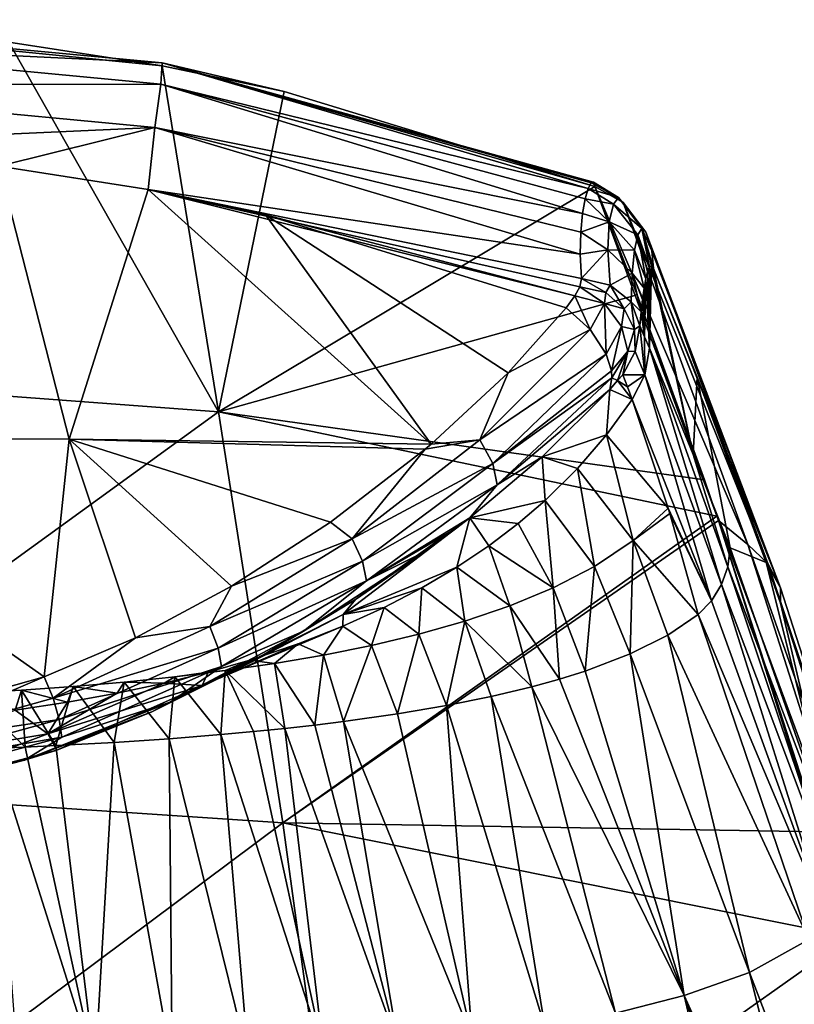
# Model space of a CAD drawing. Header units: millimetres. Extents: x -26 to 26, y -375 to 193.
# Tile 32 of 33: x 3.91 to 13.51, y 181.29 to 193.5. Entities that reach past the tile are written whole.
import ezdxf

# ---------------------------------------------------------------- set-up
doc = ezdxf.new("R2010")
doc.units = ezdxf.units.MM
doc.header["$LTSCALE"] = 26.699852
for name, color, linetype in [('102', 7, 'CONTINUOUS'), ('103', 7, 'CONTINUOUS'), ('104', 7, 'CONTINUOUS'), ('42', 7, 'CONTINUOUS'), ('54', 7, 'CONTINUOUS'), ('56', 7, 'CONTINUOUS'), ('58', 7, 'CONTINUOUS'), ('59', 7, 'CONTINUOUS'), ('71', 7, 'CONTINUOUS'), ('85', 7, 'CONTINUOUS'), ('86', 7, 'CONTINUOUS'), ('87', 7, 'CONTINUOUS'), ('89', 7, 'CONTINUOUS'), ('96', 7, 'CONTINUOUS'), ('97', 7, 'CONTINUOUS')]:
    doc.layers.add(name, color=color, linetype=linetype)

msp = doc.modelspace()

# ---------------------------------------------------------------- linework, layer by layer
at = {"layer": '102', "color": 7, "linetype": 'CONTINUOUS', "true_color": 0xa2afbf}
for points in [[(10.871, 190.288, 101.936), (10.853, 190.186, 102.018), (11.173, 190.114, 101.882), (10.871, 190.288, 101.936)], [(10.871, 190.288, 101.936), (11.173, 190.114, 101.882), (11.23, 190.206, 101.758), (10.871, 190.288, 101.936)], [(10.853, 190.186, 102.018), (11.158, 189.976, 101.97), (11.173, 190.114, 101.882), (10.853, 190.186, 102.018)], [(11.158, 189.976, 101.97), (11.403, 189.91, 101.733), (11.173, 190.114, 101.882), (11.158, 189.976, 101.97)], [(11.173, 190.114, 101.882), (11.403, 189.91, 101.733), (11.23, 190.206, 101.758), (11.173, 190.114, 101.882)], [(11.23, 190.206, 101.758), (11.403, 189.91, 101.733), (11.487, 189.998, 101.515), (11.23, 190.206, 101.758)], [(11.403, 189.91, 101.733), (11.53, 189.655, 101.545), (11.487, 189.998, 101.515), (11.403, 189.91, 101.733)], [(11.53, 189.655, 101.545), (11.594, 189.702, 101.253), (11.487, 189.998, 101.515), (11.53, 189.655, 101.545)], [(11.158, 189.976, 101.97), (11.367, 189.694, 101.841), (11.403, 189.91, 101.733), (11.158, 189.976, 101.97)], [(11.367, 189.694, 101.841), (11.53, 189.655, 101.545), (11.403, 189.91, 101.733), (11.367, 189.694, 101.841)], [(11.367, 189.694, 101.841), (11.447, 189.385, 101.647), (11.53, 189.655, 101.545), (11.367, 189.694, 101.841)], [(11.447, 189.385, 101.647), (11.538, 189.381, 101.341), (11.53, 189.655, 101.545), (11.447, 189.385, 101.647)], [(11.538, 189.381, 101.341), (11.594, 189.702, 101.253), (11.53, 189.655, 101.545), (11.538, 189.381, 101.341)], [(11.386, 189.093, 101.421), (11.538, 189.381, 101.341), (11.447, 189.385, 101.647), (11.386, 189.093, 101.421)]]:
    msp.add_3dface(points, dxfattribs=at)
at = {"layer": '103', "color": 7, "linetype": 'CONTINUOUS', "true_color": 0xa2afbf}
for points in [[(10.991, 191.475, 99.765), (10.955, 191.406, 100.211), (11.331, 191.291, 99.596), (10.991, 191.475, 99.765)], [(11.021, 191.481, 99.307), (10.991, 191.475, 99.765), (11.331, 191.291, 99.596), (11.021, 191.481, 99.307)], [(11.037, 191.43, 98.876), (11.021, 191.481, 99.307), (11.39, 191.231, 98.947), (11.037, 191.43, 98.876)], [(11.021, 191.481, 99.307), (11.331, 191.291, 99.596), (11.39, 191.231, 98.947), (11.021, 191.481, 99.307)], [(10.955, 191.406, 100.211), (10.919, 191.277, 100.632), (11.269, 191.21, 100.236), (10.955, 191.406, 100.211)], [(10.955, 191.406, 100.211), (11.269, 191.21, 100.236), (11.331, 191.291, 99.596), (10.955, 191.406, 100.211)], [(10.919, 191.277, 100.632), (10.887, 191.094, 101.021), (11.217, 190.99, 100.835), (10.919, 191.277, 100.632)], [(10.919, 191.277, 100.632), (11.217, 190.99, 100.835), (11.269, 191.21, 100.236), (10.919, 191.277, 100.632)], [(11.269, 191.21, 100.236), (11.62, 190.91, 99.616), (11.331, 191.291, 99.596), (11.269, 191.21, 100.236)], [(11.62, 190.91, 99.616), (11.669, 190.862, 99.046), (11.331, 191.291, 99.596), (11.62, 190.91, 99.616)], [(11.331, 191.291, 99.596), (11.669, 190.862, 99.046), (11.39, 191.231, 98.947), (11.331, 191.291, 99.596)], [(10.887, 191.094, 101.021), (10.865, 190.862, 101.371), (11.217, 190.99, 100.835), (10.887, 191.094, 101.021)], [(11.217, 190.99, 100.835), (11.572, 190.831, 100.17), (11.269, 191.21, 100.236), (11.217, 190.99, 100.835)], [(11.572, 190.831, 100.17), (11.62, 190.91, 99.616), (11.269, 191.21, 100.236), (11.572, 190.831, 100.17)], [(10.865, 190.862, 101.371), (11.198, 190.643, 101.354), (11.217, 190.99, 100.835), (10.865, 190.862, 101.371)], [(11.198, 190.643, 101.354), (11.53, 190.64, 100.683), (11.217, 190.99, 100.835), (11.198, 190.643, 101.354)], [(11.53, 190.64, 100.683), (11.572, 190.831, 100.17), (11.217, 190.99, 100.835), (11.53, 190.64, 100.683)], [(10.865, 190.862, 101.371), (10.858, 190.59, 101.678), (11.198, 190.643, 101.354), (10.865, 190.862, 101.371)], [(11.572, 190.831, 100.17), (11.715, 190.433, 99.742), (11.62, 190.91, 99.616), (11.572, 190.831, 100.17)], [(11.715, 190.433, 99.742), (11.74, 190.446, 99.436), (11.62, 190.91, 99.616), (11.715, 190.433, 99.742)], [(11.74, 190.446, 99.436), (11.765, 190.411, 99.147), (11.62, 190.91, 99.616), (11.74, 190.446, 99.436)], [(11.62, 190.91, 99.616), (11.765, 190.411, 99.147), (11.744, 190.632, 99.1), (11.62, 190.91, 99.616)], [(11.669, 190.862, 99.046), (11.62, 190.91, 99.616), (11.744, 190.632, 99.1), (11.669, 190.862, 99.046)], [(11.53, 190.64, 100.683), (11.669, 190.285, 100.307), (11.572, 190.831, 100.17), (11.53, 190.64, 100.683)], [(11.669, 190.285, 100.307), (11.691, 190.376, 100.034), (11.572, 190.831, 100.17), (11.669, 190.285, 100.307)], [(11.691, 190.376, 100.034), (11.715, 190.433, 99.742), (11.572, 190.831, 100.17), (11.691, 190.376, 100.034)], [(10.858, 190.59, 101.678), (10.871, 190.288, 101.936), (11.198, 190.643, 101.354), (10.858, 190.59, 101.678)], [(10.871, 190.288, 101.936), (11.23, 190.206, 101.758), (11.198, 190.643, 101.354), (10.871, 190.288, 101.936)], [(11.23, 190.206, 101.758), (11.5, 190.354, 101.134), (11.198, 190.643, 101.354), (11.23, 190.206, 101.758)], [(11.5, 190.354, 101.134), (11.53, 190.64, 100.683), (11.198, 190.643, 101.354), (11.5, 190.354, 101.134)], [(11.5, 190.354, 101.134), (11.649, 190.167, 100.561), (11.53, 190.64, 100.683), (11.5, 190.354, 101.134)], [(11.649, 190.167, 100.561), (11.669, 190.285, 100.307), (11.53, 190.64, 100.683), (11.649, 190.167, 100.561)], [(11.23, 190.206, 101.758), (11.487, 189.998, 101.515), (11.5, 190.354, 101.134), (11.23, 190.206, 101.758)], [(11.487, 189.998, 101.515), (11.612, 189.873, 101.029), (11.5, 190.354, 101.134), (11.487, 189.998, 101.515)], [(11.612, 189.873, 101.029), (11.63, 190.029, 100.801), (11.5, 190.354, 101.134), (11.612, 189.873, 101.029)], [(11.63, 190.029, 100.801), (11.649, 190.167, 100.561), (11.5, 190.354, 101.134), (11.63, 190.029, 100.801)], [(11.594, 189.702, 101.253), (11.612, 189.873, 101.029), (11.487, 189.998, 101.515), (11.594, 189.702, 101.253)]]:
    msp.add_3dface(points, dxfattribs=at)
at = {"layer": '104', "color": 7, "linetype": 'CONTINUOUS', "true_color": 0xa2afbf}
for points in [[(12.571, 187.286, 80.304), (11.563, 190.086, 92.49), (11.037, 191.43, 98.876), (12.571, 187.286, 80.304)], [(12.571, 187.286, 80.304), (11.037, 191.43, 98.876), (12.934, 186.991, 79.763), (12.571, 187.286, 80.304)], [(11.037, 191.43, 98.876), (11.39, 191.231, 98.947), (12.934, 186.991, 79.763), (11.037, 191.43, 98.876)], [(11.39, 191.231, 98.947), (11.669, 190.862, 99.046), (13.181, 186.754, 79.842), (11.39, 191.231, 98.947)], [(11.39, 191.231, 98.947), (13.181, 186.754, 79.842), (12.934, 186.991, 79.763), (11.39, 191.231, 98.947)], [(11.669, 190.862, 99.046), (11.744, 190.632, 99.1), (13.338, 186.451, 79.929), (11.669, 190.862, 99.046)], [(11.669, 190.862, 99.046), (13.338, 186.451, 79.929), (13.181, 186.754, 79.842), (11.669, 190.862, 99.046)], [(11.744, 190.632, 99.1), (11.765, 190.411, 99.147), (13.338, 186.451, 79.929), (11.744, 190.632, 99.1)], [(11.765, 190.411, 99.147), (12.305, 189.064, 92.776), (13.338, 186.451, 79.929), (11.765, 190.411, 99.147)], [(12.571, 187.286, 80.304), (12.552, 187.341, 80.531), (11.563, 190.086, 92.49), (12.571, 187.286, 80.304)], [(12.552, 187.341, 80.531), (12.396, 187.792, 82.411), (11.563, 190.086, 92.49), (12.552, 187.341, 80.531)], [(12.305, 189.064, 92.776), (13.16, 186.768, 82.72), (13.338, 186.451, 79.929), (12.305, 189.064, 92.776)], [(14.203, 182.126, 60.703), (13.814, 183.425, 65.356), (12.571, 187.286, 80.304), (14.203, 182.126, 60.703)], [(14.203, 182.126, 60.703), (12.571, 187.286, 80.304), (14.533, 181.973, 60.729), (14.203, 182.126, 60.703)], [(14.533, 181.973, 60.729), (12.571, 187.286, 80.304), (12.934, 186.991, 79.763), (14.533, 181.973, 60.729)], [(14.791, 181.737, 60.818), (14.533, 181.973, 60.729), (12.934, 186.991, 79.763), (14.791, 181.737, 60.818)], [(13.181, 186.754, 79.842), (14.791, 181.737, 60.818), (12.934, 186.991, 79.763), (13.181, 186.754, 79.842)], [(13.16, 186.768, 82.72), (13.338, 186.261, 80.619), (13.338, 186.451, 79.929), (13.16, 186.768, 82.72)], [(14.956, 181.432, 60.919), (14.791, 181.737, 60.818), (13.181, 186.754, 79.842), (14.956, 181.432, 60.919)], [(13.338, 186.451, 79.929), (14.956, 181.432, 60.919), (13.181, 186.754, 79.842), (13.338, 186.451, 79.929)], [(13.338, 186.261, 80.619), (14.956, 181.432, 60.919), (13.338, 186.451, 79.929), (13.338, 186.261, 80.619)], [(13.338, 186.261, 80.619), (14.609, 182.4, 65.705), (14.956, 181.432, 60.919), (13.338, 186.261, 80.619)]]:
    msp.add_3dface(points, dxfattribs=at)
at = {"layer": '42', "color": 7, "linetype": 'CONTINUOUS', "true_color": 0xa2afbf}
for points in [[(6.374, 188.633, 79.637), (0, 189.111, 79.521), (3.773, 193.22, 99.067), (6.374, 188.633, 79.637)], [(5.673, 192.927, 99.038), (6.374, 188.633, 79.637), (3.773, 193.22, 99.067), (5.673, 192.927, 99.038)], [(7.188, 192.606, 99.006), (6.374, 188.633, 79.637), (5.673, 192.927, 99.038), (7.188, 192.606, 99.006)], [(11.037, 191.43, 98.876), (6.374, 188.633, 79.637), (7.188, 192.606, 99.006), (11.037, 191.43, 98.876)], [(11.563, 190.086, 92.49), (6.374, 188.633, 79.637), (11.037, 191.43, 98.876), (11.563, 190.086, 92.49)], [(12.396, 187.792, 82.411), (6.374, 188.633, 79.637), (11.563, 190.086, 92.49), (12.396, 187.792, 82.411)], [(6.374, 188.633, 79.637), (0, 184.013, 60.112), (0, 189.111, 79.521), (6.374, 188.633, 79.637)], [(7.171, 183.537, 60.252), (0, 184.013, 60.112), (6.374, 188.633, 79.637), (7.171, 183.537, 60.252)], [(12.552, 187.341, 80.531), (7.171, 183.537, 60.252), (6.374, 188.633, 79.637), (12.552, 187.341, 80.531)], [(12.552, 187.341, 80.531), (6.374, 188.633, 79.637), (12.396, 187.792, 82.411), (12.552, 187.341, 80.531)], [(12.571, 187.286, 80.304), (7.171, 183.537, 60.252), (12.552, 187.341, 80.531), (12.571, 187.286, 80.304)], [(13.814, 183.425, 65.356), (7.171, 183.537, 60.252), (12.571, 187.286, 80.304), (13.814, 183.425, 65.356)], [(7.171, 183.537, 60.252), (0, 178.183, 40.957), (0, 184.013, 60.112), (7.171, 183.537, 60.252)], [(7.967, 177.708, 41.112), (0, 178.183, 40.957), (7.171, 183.537, 60.252), (7.967, 177.708, 41.112)], [(14.203, 182.126, 60.703), (7.967, 177.708, 41.112), (7.171, 183.537, 60.252), (14.203, 182.126, 60.703)], [(14.203, 182.126, 60.703), (7.171, 183.537, 60.252), (13.814, 183.425, 65.356), (14.203, 182.126, 60.703)], [(15.785, 176.376, 41.843), (7.967, 177.708, 41.112), (14.203, 182.126, 60.703), (15.785, 176.376, 41.843)]]:
    msp.add_3dface(points, dxfattribs=at)
at = {"layer": '54', "color": 7, "linetype": 'CONTINUOUS', "true_color": 0xa2afbf}
for points in [[(13.691, 182.091, 71.699), (12.319, 186.121, 88.185), (11.944, 185.865, 88.243), (13.691, 182.091, 71.699)], [(11.478, 185.633, 88.296), (12.955, 181.682, 71.806), (11.944, 185.865, 88.243), (11.478, 185.633, 88.296)], [(12.955, 181.682, 71.806), (13.691, 182.091, 71.699), (11.944, 185.865, 88.243), (12.955, 181.682, 71.806)], [(10.918, 185.42, 88.344), (12.145, 181.396, 71.881), (11.478, 185.633, 88.296), (10.918, 185.42, 88.344)], [(12.145, 181.396, 71.881), (12.955, 181.682, 71.806), (11.478, 185.633, 88.296), (12.145, 181.396, 71.881)], [(10.599, 185.321, 88.366), (12.145, 181.396, 71.881), (10.918, 185.42, 88.344), (10.599, 185.321, 88.366)], [(10.255, 185.226, 88.388), (12.145, 181.396, 71.881), (10.599, 185.321, 88.366), (10.255, 185.226, 88.388)], [(9.199, 184.994, 88.44), (10.417, 181.007, 71.982), (9.753, 185.106, 88.415), (9.199, 184.994, 88.44)], [(9.753, 185.106, 88.415), (11.295, 181.179, 71.938), (10.255, 185.226, 88.388), (9.753, 185.106, 88.415)], [(10.417, 181.007, 71.982), (11.295, 181.179, 71.938), (9.753, 185.106, 88.415), (10.417, 181.007, 71.982)], [(11.295, 181.179, 71.938), (12.145, 181.396, 71.881), (10.255, 185.226, 88.388), (11.295, 181.179, 71.938)], [(8.591, 184.891, 88.464), (9.519, 180.87, 72.018), (9.199, 184.994, 88.44), (8.591, 184.891, 88.464)], [(9.519, 180.87, 72.018), (10.417, 181.007, 71.982), (9.199, 184.994, 88.44), (9.519, 180.87, 72.018)], [(7.924, 184.796, 88.485), (9.519, 180.87, 72.018), (8.591, 184.891, 88.464), (7.924, 184.796, 88.485)], [(7.196, 184.709, 88.505), (8.605, 180.758, 72.047), (7.568, 184.751, 88.495), (7.196, 184.709, 88.505)], [(7.568, 184.751, 88.495), (8.605, 180.758, 72.047), (7.924, 184.796, 88.485), (7.568, 184.751, 88.495)], [(8.605, 180.758, 72.047), (9.519, 180.87, 72.018), (7.924, 184.796, 88.485), (8.605, 180.758, 72.047)], [(5.762, 184.581, 88.534), (6.743, 180.594, 72.09), (6.403, 184.632, 88.522), (5.762, 184.581, 88.534)], [(6.403, 184.632, 88.522), (7.679, 180.668, 72.071), (6.808, 184.669, 88.514), (6.403, 184.632, 88.522)], [(6.743, 180.594, 72.09), (7.679, 180.668, 72.071), (6.403, 184.632, 88.522), (6.743, 180.594, 72.09)], [(6.808, 184.669, 88.514), (7.679, 180.668, 72.071), (7.196, 184.709, 88.505), (6.808, 184.669, 88.514)], [(7.679, 180.668, 72.071), (8.605, 180.758, 72.047), (7.196, 184.709, 88.505), (7.679, 180.668, 72.071)], [(3.976, 184.478, 88.557), (4.845, 180.488, 72.118), (4.356, 184.495, 88.553), (3.976, 184.478, 88.557)], [(4.356, 184.495, 88.553), (4.845, 180.488, 72.118), (5.081, 184.535, 88.544), (4.356, 184.495, 88.553)], [(4.845, 180.488, 72.118), (5.798, 180.535, 72.106), (5.081, 184.535, 88.544), (4.845, 180.488, 72.118)], [(5.081, 184.535, 88.544), (5.798, 180.535, 72.106), (5.762, 184.581, 88.534), (5.081, 184.535, 88.544)], [(5.798, 180.535, 72.106), (6.743, 180.594, 72.09), (5.762, 184.581, 88.534), (5.798, 180.535, 72.106)], [(3.585, 184.462, 88.561), (4.845, 180.488, 72.118), (3.976, 184.478, 88.557), (3.585, 184.462, 88.561)], [(3.887, 180.453, 72.127), (4.845, 180.488, 72.118), (3.585, 184.462, 88.561), (3.887, 180.453, 72.127)], [(12.955, 181.682, 71.806), (14.637, 177.281, 55.426), (13.691, 182.091, 71.699), (12.955, 181.682, 71.806)], [(12.145, 181.396, 71.881), (14.107, 177.062, 55.492), (12.955, 181.682, 71.806), (12.145, 181.396, 71.881)], [(14.107, 177.062, 55.492), (14.637, 177.281, 55.426), (12.955, 181.682, 71.806), (14.107, 177.062, 55.492)], [(11.295, 181.179, 71.938), (13.223, 176.796, 55.57), (12.145, 181.396, 71.881), (11.295, 181.179, 71.938)], [(13.223, 176.796, 55.57), (13.692, 176.926, 55.532), (12.145, 181.396, 71.881), (13.223, 176.796, 55.57)], [(13.692, 176.926, 55.532), (14.107, 177.062, 55.492), (12.145, 181.396, 71.881), (13.692, 176.926, 55.532)]]:
    msp.add_3dface(points, dxfattribs=at)
at = {"layer": '56', "color": 7, "linetype": 'CONTINUOUS', "true_color": 0xa2afbf}
for points in [[(11.948, 187.44, 93.829), (11.5, 188.789, 99.953), (11.182, 188.351, 99.88), (11.948, 187.44, 93.829)], [(10.822, 187.932, 99.81), (11.513, 187.037, 93.852), (11.182, 188.351, 99.88), (10.822, 187.932, 99.81)], [(11.513, 187.037, 93.852), (11.948, 187.44, 93.829), (11.182, 188.351, 99.88), (11.513, 187.037, 93.852)], [(10.421, 187.536, 99.743), (11.033, 186.716, 93.861), (10.822, 187.932, 99.81), (10.421, 187.536, 99.743)], [(11.033, 186.716, 93.861), (11.513, 187.037, 93.852), (10.822, 187.932, 99.81), (11.033, 186.716, 93.861)], [(10.087, 187.25, 99.696), (10.52, 186.451, 93.868), (10.421, 187.536, 99.743), (10.087, 187.25, 99.696)], [(10.52, 186.451, 93.868), (11.033, 186.716, 93.861), (10.421, 187.536, 99.743), (10.52, 186.451, 93.868)], [(11.948, 187.44, 93.829), (11.513, 187.037, 93.852), (11.966, 187.375, 93.553), (11.948, 187.44, 93.829)], [(11.513, 187.037, 93.852), (12.319, 186.121, 88.185), (11.966, 187.375, 93.553), (11.513, 187.037, 93.852)], [(9.724, 186.974, 99.649), (10.52, 186.451, 93.868), (10.087, 187.25, 99.696), (9.724, 186.974, 99.649)], [(9.328, 186.708, 99.605), (9.983, 186.228, 93.874), (9.724, 186.974, 99.649), (9.328, 186.708, 99.605)], [(9.983, 186.228, 93.874), (10.52, 186.451, 93.868), (9.724, 186.974, 99.649), (9.983, 186.228, 93.874)], [(11.033, 186.716, 93.861), (11.478, 185.633, 88.296), (11.513, 187.037, 93.852), (11.033, 186.716, 93.861)], [(11.478, 185.633, 88.296), (11.944, 185.865, 88.243), (11.513, 187.037, 93.852), (11.478, 185.633, 88.296)], [(11.944, 185.865, 88.243), (12.319, 186.121, 88.185), (11.513, 187.037, 93.852), (11.944, 185.865, 88.243)], [(8.895, 186.452, 99.562), (9.427, 186.039, 93.88), (9.328, 186.708, 99.605), (8.895, 186.452, 99.562)], [(9.427, 186.039, 93.88), (9.983, 186.228, 93.874), (9.328, 186.708, 99.605), (9.427, 186.039, 93.88)], [(10.52, 186.451, 93.868), (10.918, 185.42, 88.344), (11.033, 186.716, 93.861), (10.52, 186.451, 93.868)], [(10.918, 185.42, 88.344), (11.478, 185.633, 88.296), (11.033, 186.716, 93.861), (10.918, 185.42, 88.344)], [(8.425, 186.208, 99.521), (8.854, 185.877, 93.884), (8.895, 186.452, 99.562), (8.425, 186.208, 99.521)], [(8.854, 185.877, 93.884), (9.427, 186.039, 93.88), (8.895, 186.452, 99.562), (8.854, 185.877, 93.884)], [(9.983, 186.228, 93.874), (10.599, 185.321, 88.366), (10.52, 186.451, 93.868), (9.983, 186.228, 93.874)], [(10.599, 185.321, 88.366), (10.918, 185.42, 88.344), (10.52, 186.451, 93.868), (10.599, 185.321, 88.366)], [(7.913, 185.976, 99.482), (8.269, 185.738, 93.888), (8.425, 186.208, 99.521), (7.913, 185.976, 99.482)], [(8.269, 185.738, 93.888), (8.854, 185.877, 93.884), (8.425, 186.208, 99.521), (8.269, 185.738, 93.888)], [(9.427, 186.039, 93.88), (10.255, 185.226, 88.388), (9.983, 186.228, 93.874), (9.427, 186.039, 93.88)], [(10.255, 185.226, 88.388), (10.599, 185.321, 88.366), (9.983, 186.228, 93.874), (10.255, 185.226, 88.388)], [(7.359, 185.758, 99.446), (7.673, 185.618, 93.892), (7.913, 185.976, 99.482), (7.359, 185.758, 99.446)], [(7.673, 185.618, 93.892), (8.269, 185.738, 93.888), (7.913, 185.976, 99.482), (7.673, 185.618, 93.892)], [(8.854, 185.877, 93.884), (9.199, 184.994, 88.44), (9.427, 186.039, 93.88), (8.854, 185.877, 93.884)], [(9.199, 184.994, 88.44), (9.753, 185.106, 88.415), (9.427, 186.039, 93.88), (9.199, 184.994, 88.44)], [(9.753, 185.106, 88.415), (10.255, 185.226, 88.388), (9.427, 186.039, 93.88), (9.753, 185.106, 88.415)], [(8.269, 185.738, 93.888), (8.591, 184.891, 88.464), (8.854, 185.877, 93.884), (8.269, 185.738, 93.888)], [(8.591, 184.891, 88.464), (9.199, 184.994, 88.44), (8.854, 185.877, 93.884), (8.591, 184.891, 88.464)], [(6.759, 185.556, 99.412), (7.067, 185.514, 93.895), (7.359, 185.758, 99.446), (6.759, 185.556, 99.412)], [(7.067, 185.514, 93.895), (7.673, 185.618, 93.892), (7.359, 185.758, 99.446), (7.067, 185.514, 93.895)], [(7.673, 185.618, 93.892), (7.924, 184.796, 88.485), (8.269, 185.738, 93.888), (7.673, 185.618, 93.892)], [(7.924, 184.796, 88.485), (8.591, 184.891, 88.464), (8.269, 185.738, 93.888), (7.924, 184.796, 88.485)], [(7.067, 185.514, 93.895), (7.568, 184.751, 88.495), (7.673, 185.618, 93.892), (7.067, 185.514, 93.895)], [(7.568, 184.751, 88.495), (7.924, 184.796, 88.485), (7.673, 185.618, 93.892), (7.568, 184.751, 88.495)], [(6.244, 185.407, 99.387), (6.453, 185.425, 93.897), (6.759, 185.556, 99.412), (6.244, 185.407, 99.387)], [(6.453, 185.425, 93.897), (7.067, 185.514, 93.895), (6.759, 185.556, 99.412), (6.453, 185.425, 93.897)], [(6.453, 185.425, 93.897), (7.196, 184.709, 88.505), (7.067, 185.514, 93.895), (6.453, 185.425, 93.897)], [(7.196, 184.709, 88.505), (7.568, 184.751, 88.495), (7.067, 185.514, 93.895), (7.196, 184.709, 88.505)], [(5.697, 185.269, 99.364), (5.831, 185.349, 93.899), (6.244, 185.407, 99.387), (5.697, 185.269, 99.364)], [(5.831, 185.349, 93.899), (6.403, 184.632, 88.522), (6.453, 185.425, 93.897), (5.831, 185.349, 93.899)], [(5.831, 185.349, 93.899), (6.453, 185.425, 93.897), (6.244, 185.407, 99.387), (5.831, 185.349, 93.899)], [(6.403, 184.632, 88.522), (6.808, 184.669, 88.514), (6.453, 185.425, 93.897), (6.403, 184.632, 88.522)], [(6.808, 184.669, 88.514), (7.196, 184.709, 88.505), (6.453, 185.425, 93.897), (6.808, 184.669, 88.514)], [(3.929, 185.185, 93.904), (4.356, 184.495, 88.553), (4.569, 185.23, 93.903), (3.929, 185.185, 93.904)], [(3.929, 185.185, 93.904), (4.569, 185.23, 93.903), (4.502, 185.033, 99.324), (3.929, 185.185, 93.904)], [(4.356, 184.495, 88.553), (5.081, 184.535, 88.544), (4.569, 185.23, 93.903), (4.356, 184.495, 88.553)], [(4.502, 185.033, 99.324), (4.569, 185.23, 93.903), (5.117, 185.144, 99.343), (4.502, 185.033, 99.324)], [(4.569, 185.23, 93.903), (5.081, 184.535, 88.544), (5.203, 185.284, 93.901), (4.569, 185.23, 93.903)], [(4.569, 185.23, 93.903), (5.203, 185.284, 93.901), (5.117, 185.144, 99.343), (4.569, 185.23, 93.903)], [(5.081, 184.535, 88.544), (5.762, 184.581, 88.534), (5.203, 185.284, 93.901), (5.081, 184.535, 88.544)], [(5.117, 185.144, 99.343), (5.203, 185.284, 93.901), (5.697, 185.269, 99.364), (5.117, 185.144, 99.343)], [(5.203, 185.284, 93.901), (5.762, 184.581, 88.534), (5.831, 185.349, 93.899), (5.203, 185.284, 93.901)], [(5.203, 185.284, 93.901), (5.831, 185.349, 93.899), (5.697, 185.269, 99.364), (5.203, 185.284, 93.901)], [(5.762, 184.581, 88.534), (6.403, 184.632, 88.522), (5.831, 185.349, 93.899), (5.762, 184.581, 88.534)], [(3.284, 185.148, 93.905), (3.976, 184.478, 88.557), (3.929, 185.185, 93.904), (3.284, 185.148, 93.905)], [(3.284, 185.148, 93.905), (3.929, 185.185, 93.904), (3.85, 184.936, 99.308), (3.284, 185.148, 93.905)], [(3.585, 184.462, 88.561), (3.976, 184.478, 88.557), (3.284, 185.148, 93.905), (3.585, 184.462, 88.561)], [(3.85, 184.936, 99.308), (3.929, 185.185, 93.904), (4.502, 185.033, 99.324), (3.85, 184.936, 99.308)], [(3.976, 184.478, 88.557), (4.356, 184.495, 88.553), (3.929, 185.185, 93.904), (3.976, 184.478, 88.557)]]:
    msp.add_3dface(points, dxfattribs=at)
at = {"layer": '58', "color": 7, "linetype": 'CONTINUOUS', "true_color": 0xa2afbf}
for points in [[(11.223, 188.912, 101.586), (11.5, 188.789, 99.953), (11.32, 189.022, 101.5), (11.223, 188.912, 101.586)], [(11.386, 189.093, 101.421), (11.32, 189.022, 101.5), (11.444, 188.944, 100.695), (11.386, 189.093, 101.421)], [(11.32, 189.022, 101.5), (11.5, 188.789, 99.953), (11.444, 188.944, 100.695), (11.32, 189.022, 101.5)], [(11.182, 188.351, 99.88), (11.223, 188.912, 101.586), (10.386, 188.078, 102.263), (11.182, 188.351, 99.88)], [(11.182, 188.351, 99.88), (11.5, 188.789, 99.953), (11.223, 188.912, 101.586), (11.182, 188.351, 99.88)], [(10.822, 187.932, 99.81), (11.182, 188.351, 99.88), (10.386, 188.078, 102.263), (10.822, 187.932, 99.81)], [(9.487, 187.32, 102.867), (10.421, 187.536, 99.743), (10.386, 188.078, 102.263), (9.487, 187.32, 102.867)], [(10.421, 187.536, 99.743), (10.822, 187.932, 99.81), (10.386, 188.078, 102.263), (10.421, 187.536, 99.743)], [(10.087, 187.25, 99.696), (10.421, 187.536, 99.743), (9.487, 187.32, 102.867), (10.087, 187.25, 99.696)], [(7.916, 186.121, 102.666), (9.328, 186.708, 99.605), (9.487, 187.32, 102.867), (7.916, 186.121, 102.666)], [(7.916, 186.121, 102.666), (9.487, 187.32, 102.867), (8.071, 186.307, 103.644), (7.916, 186.121, 102.666)], [(8.071, 186.307, 103.644), (9.487, 187.32, 102.867), (8.941, 186.907, 103.189), (8.071, 186.307, 103.644)], [(9.487, 187.32, 102.867), (9.309, 187.182, 102.975), (8.941, 186.907, 103.189), (9.487, 187.32, 102.867)], [(9.328, 186.708, 99.605), (9.724, 186.974, 99.649), (9.487, 187.32, 102.867), (9.328, 186.708, 99.605)], [(9.724, 186.974, 99.649), (10.087, 187.25, 99.696), (9.487, 187.32, 102.867), (9.724, 186.974, 99.649)], [(8.895, 186.452, 99.562), (9.328, 186.708, 99.605), (7.916, 186.121, 102.666), (8.895, 186.452, 99.562)], [(8.425, 186.208, 99.521), (8.895, 186.452, 99.562), (7.916, 186.121, 102.666), (8.425, 186.208, 99.521)], [(6.787, 185.536, 104.201), (7.916, 186.121, 102.666), (8.071, 186.307, 103.644), (6.787, 185.536, 104.201)], [(7.913, 185.976, 99.482), (8.425, 186.208, 99.521), (7.916, 186.121, 102.666), (7.913, 185.976, 99.482)], [(6.169, 185.241, 102.518), (7.913, 185.976, 99.482), (7.916, 186.121, 102.666), (6.169, 185.241, 102.518)], [(6.169, 185.241, 102.518), (7.916, 186.121, 102.666), (6.787, 185.536, 104.201), (6.169, 185.241, 102.518)], [(7.359, 185.758, 99.446), (7.913, 185.976, 99.482), (6.169, 185.241, 102.518), (7.359, 185.758, 99.446)], [(6.759, 185.556, 99.412), (7.359, 185.758, 99.446), (6.169, 185.241, 102.518), (6.759, 185.556, 99.412)], [(5.544, 184.913, 104.627), (6.169, 185.241, 102.518), (6.787, 185.536, 104.201), (5.544, 184.913, 104.627)], [(6.244, 185.407, 99.387), (6.759, 185.556, 99.412), (6.169, 185.241, 102.518), (6.244, 185.407, 99.387)], [(5.697, 185.269, 99.364), (6.244, 185.407, 99.387), (6.169, 185.241, 102.518), (5.697, 185.269, 99.364)], [(5.117, 185.144, 99.343), (5.697, 185.269, 99.364), (4.258, 184.642, 102.418), (5.117, 185.144, 99.343)], [(4.258, 184.642, 102.418), (5.697, 185.269, 99.364), (6.169, 185.241, 102.518), (4.258, 184.642, 102.418)], [(4.258, 184.642, 102.418), (6.169, 185.241, 102.518), (4.368, 184.438, 104.937), (4.258, 184.642, 102.418)], [(4.368, 184.438, 104.937), (6.169, 185.241, 102.518), (5.544, 184.913, 104.627), (4.368, 184.438, 104.937)], [(4.502, 185.033, 99.324), (5.117, 185.144, 99.343), (4.258, 184.642, 102.418), (4.502, 185.033, 99.324)], [(3.85, 184.936, 99.308), (4.502, 185.033, 99.324), (4.258, 184.642, 102.418), (3.85, 184.936, 99.308)], [(2.197, 184.298, 102.36), (3.85, 184.936, 99.308), (4.258, 184.642, 102.418), (2.197, 184.298, 102.36)], [(2.197, 184.298, 102.36), (4.258, 184.642, 102.418), (2.172, 183.858, 105.301), (2.197, 184.298, 102.36)], [(2.172, 183.858, 105.301), (4.258, 184.642, 102.418), (4.368, 184.438, 104.937), (2.172, 183.858, 105.301)]]:
    msp.add_3dface(points, dxfattribs=at)
at = {"layer": '59', "color": 7, "linetype": 'CONTINUOUS', "true_color": 0xa2afbf}
for points in [[(11.669, 190.285, 100.307), (11.714, 189.425, 99.844), (11.691, 190.376, 100.034), (11.669, 190.285, 100.307)], [(11.691, 190.376, 100.034), (11.714, 189.425, 99.844), (11.715, 190.433, 99.742), (11.691, 190.376, 100.034)], [(11.714, 189.425, 99.844), (12.258, 188.105, 93.426), (11.74, 190.446, 99.436), (11.714, 189.425, 99.844)], [(11.715, 190.433, 99.742), (11.714, 189.425, 99.844), (11.74, 190.446, 99.436), (11.715, 190.433, 99.742)], [(11.74, 190.446, 99.436), (12.258, 188.105, 93.426), (11.765, 190.411, 99.147), (11.74, 190.446, 99.436)], [(11.765, 190.411, 99.147), (12.258, 188.105, 93.426), (12.305, 189.064, 92.776), (11.765, 190.411, 99.147)], [(11.649, 190.167, 100.561), (11.653, 189.566, 100.56), (11.669, 190.285, 100.307), (11.649, 190.167, 100.561)], [(11.653, 189.566, 100.56), (11.714, 189.425, 99.844), (11.669, 190.285, 100.307), (11.653, 189.566, 100.56)], [(11.63, 190.029, 100.801), (11.653, 189.566, 100.56), (11.649, 190.167, 100.561), (11.63, 190.029, 100.801)], [(11.612, 189.873, 101.029), (11.653, 189.566, 100.56), (11.63, 190.029, 100.801), (11.612, 189.873, 101.029)], [(11.594, 189.702, 101.253), (11.653, 189.566, 100.56), (11.612, 189.873, 101.029), (11.594, 189.702, 101.253)], [(12.258, 188.105, 93.426), (12.716, 186.946, 88.033), (12.305, 189.064, 92.776), (12.258, 188.105, 93.426)], [(12.305, 189.064, 92.776), (12.716, 186.946, 88.033), (13.16, 186.768, 82.72), (12.305, 189.064, 92.776)], [(12.716, 186.946, 88.033), (14.121, 182.934, 71.516), (13.16, 186.768, 82.72), (12.716, 186.946, 88.033)], [(13.16, 186.768, 82.72), (14.121, 182.934, 71.516), (13.338, 186.261, 80.619), (13.16, 186.768, 82.72)], [(13.338, 186.261, 80.619), (14.121, 182.934, 71.516), (14.609, 182.4, 65.705), (13.338, 186.261, 80.619)]]:
    msp.add_3dface(points, dxfattribs=at)
at = {"layer": '71', "color": 7, "linetype": 'CONTINUOUS', "true_color": 0xa2afbf}
for points in [[(-0.005, 188.318, 104.541), (4.522, 188.296, 104.295), (3.65, 191.681, 102.557), (-0.005, 188.318, 104.541)], [(3.65, 191.681, 102.557), (4.522, 188.296, 104.295), (5.499, 191.392, 102.505), (3.65, 191.681, 102.557)], [(4.522, 188.296, 104.295), (9.009, 188.234, 103.553), (5.499, 191.392, 102.505), (4.522, 188.296, 104.295)], [(5.499, 191.392, 102.505), (9.009, 188.234, 103.553), (6.957, 191.079, 102.449), (5.499, 191.392, 102.505)], [(6.957, 191.079, 102.449), (9.009, 188.234, 103.553), (9.963, 189.118, 102.868), (6.957, 191.079, 102.449)], [(10.684, 189.926, 102.235), (6.957, 191.079, 102.449), (9.963, 189.118, 102.868), (10.684, 189.926, 102.235)], [(4.522, 188.296, 104.295), (-0.005, 188.318, 104.541), (4.213, 185.347, 105.63), (4.522, 188.296, 104.295)], [(4.213, 185.347, 105.63), (-0.005, 188.318, 104.541), (2.101, 184.753, 106.023), (4.213, 185.347, 105.63)], [(5.342, 185.833, 105.301), (4.522, 188.296, 104.295), (4.213, 185.347, 105.63), (5.342, 185.833, 105.301)], [(9.009, 188.234, 103.553), (4.522, 188.296, 104.295), (8.933, 188.17, 103.602), (9.009, 188.234, 103.553)], [(8.933, 188.17, 103.602), (4.522, 188.296, 104.295), (7.761, 187.267, 104.28), (8.933, 188.17, 103.602)], [(7.761, 187.267, 104.28), (4.522, 188.296, 104.295), (6.535, 186.473, 104.855), (7.761, 187.267, 104.28)], [(6.535, 186.473, 104.855), (4.522, 188.296, 104.295), (5.342, 185.833, 105.301), (6.535, 186.473, 104.855)]]:
    msp.add_3dface(points, dxfattribs=at)
at = {"layer": '85', "color": 7, "linetype": 'CONTINUOUS', "true_color": 0xa2afbf}
for points in [[(14.121, 182.934, 71.516), (12.716, 186.946, 88.033), (12.687, 186.714, 88.083), (14.121, 182.934, 71.516)], [(12.609, 186.492, 88.126), (14.067, 182.617, 71.594), (12.687, 186.714, 88.083), (12.609, 186.492, 88.126)], [(14.067, 182.617, 71.594), (14.121, 182.934, 71.516), (12.687, 186.714, 88.083), (14.067, 182.617, 71.594)], [(12.485, 186.292, 88.161), (13.919, 182.327, 71.657), (12.609, 186.492, 88.126), (12.485, 186.292, 88.161)], [(13.919, 182.327, 71.657), (14.067, 182.617, 71.594), (12.609, 186.492, 88.126), (13.919, 182.327, 71.657)], [(12.319, 186.121, 88.185), (13.919, 182.327, 71.657), (12.485, 186.292, 88.161), (12.319, 186.121, 88.185)], [(12.319, 186.121, 88.185), (13.691, 182.091, 71.699), (13.919, 182.327, 71.657), (12.319, 186.121, 88.185)]]:
    msp.add_3dface(points, dxfattribs=at)
at = {"layer": '86', "color": 7, "linetype": 'CONTINUOUS', "true_color": 0xa2afbf}
for points in [[(12.609, 186.492, 88.126), (11.714, 189.425, 99.844), (11.658, 189.092, 99.907), (12.609, 186.492, 88.126)], [(12.258, 188.105, 93.426), (11.714, 189.425, 99.844), (12.687, 186.714, 88.083), (12.258, 188.105, 93.426)], [(11.714, 189.425, 99.844), (12.609, 186.492, 88.126), (12.687, 186.714, 88.083), (11.714, 189.425, 99.844)], [(11.5, 188.789, 99.953), (12.485, 186.292, 88.161), (11.658, 189.092, 99.907), (11.5, 188.789, 99.953)], [(12.485, 186.292, 88.161), (12.609, 186.492, 88.126), (11.658, 189.092, 99.907), (12.485, 186.292, 88.161)], [(11.5, 188.789, 99.953), (11.948, 187.44, 93.829), (12.485, 186.292, 88.161), (11.5, 188.789, 99.953)], [(12.716, 186.946, 88.033), (12.258, 188.105, 93.426), (12.687, 186.714, 88.083), (12.716, 186.946, 88.033)], [(11.948, 187.44, 93.829), (11.966, 187.375, 93.553), (12.485, 186.292, 88.161), (11.948, 187.44, 93.829)], [(11.966, 187.375, 93.553), (12.319, 186.121, 88.185), (12.485, 186.292, 88.161), (11.966, 187.375, 93.553)]]:
    msp.add_3dface(points, dxfattribs=at)
at = {"layer": '87', "color": 7, "linetype": 'CONTINUOUS', "true_color": 0xa2afbf}
for points in [[(11.658, 189.092, 99.907), (11.594, 189.702, 101.253), (11.538, 189.381, 101.341), (11.658, 189.092, 99.907)], [(11.653, 189.566, 100.56), (11.594, 189.702, 101.253), (11.658, 189.092, 99.907), (11.653, 189.566, 100.56)], [(11.714, 189.425, 99.844), (11.653, 189.566, 100.56), (11.658, 189.092, 99.907), (11.714, 189.425, 99.844)], [(11.386, 189.093, 101.421), (11.658, 189.092, 99.907), (11.538, 189.381, 101.341), (11.386, 189.093, 101.421)], [(11.386, 189.093, 101.421), (11.444, 188.944, 100.695), (11.658, 189.092, 99.907), (11.386, 189.093, 101.421)], [(11.444, 188.944, 100.695), (11.5, 188.789, 99.953), (11.658, 189.092, 99.907), (11.444, 188.944, 100.695)]]:
    msp.add_3dface(points, dxfattribs=at)
at = {"layer": '89', "color": 7, "linetype": 'CONTINUOUS', "true_color": 0xa2afbf}
for points in [[(5.673, 192.927, 99.038), (3.773, 193.22, 99.067), (-0.016, 193.497, 100.106), (5.673, 192.927, 99.038)], [(5.673, 192.927, 99.038), (-0.016, 193.497, 100.106), (5.676, 192.964, 100.047), (5.673, 192.927, 99.038)], [(-0.016, 193.497, 100.106), (-0.016, 193.235, 101.087), (5.676, 192.964, 100.047), (-0.016, 193.497, 100.106)], [(-0.016, 193.235, 101.087), (-0.016, 192.688, 101.944), (5.658, 192.698, 101.016), (-0.016, 193.235, 101.087)], [(-0.016, 193.235, 101.087), (5.658, 192.698, 101.016), (5.676, 192.964, 100.047), (-0.016, 193.235, 101.087)], [(5.676, 192.964, 100.047), (5.658, 192.698, 101.016), (10.955, 191.406, 100.211), (5.676, 192.964, 100.047)], [(7.188, 192.606, 99.006), (5.673, 192.927, 99.038), (5.676, 192.964, 100.047), (7.188, 192.606, 99.006)], [(11.037, 191.43, 98.876), (7.188, 192.606, 99.006), (5.676, 192.964, 100.047), (11.037, 191.43, 98.876)], [(11.037, 191.43, 98.876), (5.676, 192.964, 100.047), (11.021, 191.481, 99.307), (11.037, 191.43, 98.876)], [(11.021, 191.481, 99.307), (5.676, 192.964, 100.047), (10.991, 191.475, 99.765), (11.021, 191.481, 99.307)], [(10.991, 191.475, 99.765), (5.676, 192.964, 100.047), (10.955, 191.406, 100.211), (10.991, 191.475, 99.765)], [(-0.016, 192.688, 101.944), (5.585, 192.16, 101.862), (5.658, 192.698, 101.016), (-0.016, 192.688, 101.944)], [(-0.016, 192.688, 101.944), (-0.015, 191.909, 102.596), (5.585, 192.16, 101.862), (-0.016, 192.688, 101.944)], [(5.658, 192.698, 101.016), (5.585, 192.16, 101.862), (10.887, 191.094, 101.021), (5.658, 192.698, 101.016)], [(10.955, 191.406, 100.211), (5.658, 192.698, 101.016), (10.919, 191.277, 100.632), (10.955, 191.406, 100.211)], [(10.919, 191.277, 100.632), (5.658, 192.698, 101.016), (10.887, 191.094, 101.021), (10.919, 191.277, 100.632)], [(-0.015, 191.909, 102.596), (3.65, 191.681, 102.557), (5.585, 192.16, 101.862), (-0.015, 191.909, 102.596)], [(3.65, 191.681, 102.557), (5.499, 191.392, 102.505), (5.585, 192.16, 101.862), (3.65, 191.681, 102.557)], [(5.585, 192.16, 101.862), (5.499, 191.392, 102.505), (10.858, 190.59, 101.678), (5.585, 192.16, 101.862)], [(10.887, 191.094, 101.021), (5.585, 192.16, 101.862), (10.865, 190.862, 101.371), (10.887, 191.094, 101.021)], [(10.865, 190.862, 101.371), (5.585, 192.16, 101.862), (10.858, 190.59, 101.678), (10.865, 190.862, 101.371)], [(5.499, 191.392, 102.505), (6.957, 191.079, 102.449), (10.788, 190.072, 102.116), (5.499, 191.392, 102.505)], [(10.853, 190.186, 102.018), (5.499, 191.392, 102.505), (10.788, 190.072, 102.116), (10.853, 190.186, 102.018)], [(10.858, 190.59, 101.678), (5.499, 191.392, 102.505), (10.871, 190.288, 101.936), (10.858, 190.59, 101.678)], [(10.871, 190.288, 101.936), (5.499, 191.392, 102.505), (10.853, 190.186, 102.018), (10.871, 190.288, 101.936)], [(6.957, 191.079, 102.449), (10.684, 189.926, 102.235), (10.788, 190.072, 102.116), (6.957, 191.079, 102.449)]]:
    msp.add_3dface(points, dxfattribs=at)
at = {"layer": '96', "color": 7, "linetype": 'CONTINUOUS', "true_color": 0xa2afbf}
for points in [[(10.853, 190.186, 102.018), (10.788, 190.072, 102.116), (11.158, 189.976, 101.97), (10.853, 190.186, 102.018)], [(10.788, 190.072, 102.116), (10.684, 189.926, 102.235), (10.98, 189.657, 102.202), (10.788, 190.072, 102.116)], [(10.788, 190.072, 102.116), (10.98, 189.657, 102.202), (11.158, 189.976, 101.97), (10.788, 190.072, 102.116)], [(10.98, 189.657, 102.202), (11.18, 189.349, 102.039), (11.158, 189.976, 101.97), (10.98, 189.657, 102.202)], [(11.158, 189.976, 101.97), (11.18, 189.349, 102.039), (11.367, 189.694, 101.841), (11.158, 189.976, 101.97)], [(11.18, 189.349, 102.039), (11.243, 189.142, 101.863), (11.367, 189.694, 101.841), (11.18, 189.349, 102.039)], [(11.367, 189.694, 101.841), (11.243, 189.142, 101.863), (11.447, 189.385, 101.647), (11.367, 189.694, 101.841)], [(11.243, 189.142, 101.863), (11.249, 189.056, 101.772), (11.447, 189.385, 101.647), (11.243, 189.142, 101.863)], [(11.249, 189.056, 101.772), (11.32, 189.022, 101.5), (11.447, 189.385, 101.647), (11.249, 189.056, 101.772)], [(11.32, 189.022, 101.5), (11.386, 189.093, 101.421), (11.447, 189.385, 101.647), (11.32, 189.022, 101.5)], [(11.223, 188.912, 101.586), (11.32, 189.022, 101.5), (11.249, 189.056, 101.772), (11.223, 188.912, 101.586)]]:
    msp.add_3dface(points, dxfattribs=at)
at = {"layer": '97', "color": 7, "linetype": 'CONTINUOUS', "true_color": 0xa2afbf}
for points in [[(10.684, 189.926, 102.235), (9.963, 189.118, 102.868), (10.98, 189.657, 102.202), (10.684, 189.926, 102.235)], [(10.98, 189.657, 102.202), (9.963, 189.118, 102.868), (9.613, 188.288, 103.298), (10.98, 189.657, 102.202)], [(11.18, 189.349, 102.039), (10.98, 189.657, 102.202), (9.613, 188.288, 103.298), (11.18, 189.349, 102.039)], [(9.773, 187.995, 103.166), (11.18, 189.349, 102.039), (9.613, 188.288, 103.298), (9.773, 187.995, 103.166)], [(11.243, 189.142, 101.863), (11.18, 189.349, 102.039), (9.773, 187.995, 103.166), (11.243, 189.142, 101.863)], [(11.249, 189.056, 101.772), (11.243, 189.142, 101.863), (9.773, 187.995, 103.166), (11.249, 189.056, 101.772)], [(9.963, 189.118, 102.868), (9.009, 188.234, 103.553), (9.613, 188.288, 103.298), (9.963, 189.118, 102.868)], [(9.829, 187.729, 102.93), (11.249, 189.056, 101.772), (9.773, 187.995, 103.166), (9.829, 187.729, 102.93)], [(11.223, 188.912, 101.586), (11.249, 189.056, 101.772), (9.829, 187.729, 102.93), (11.223, 188.912, 101.586)], [(10.386, 188.078, 102.263), (11.223, 188.912, 101.586), (9.829, 187.729, 102.93), (10.386, 188.078, 102.263)], [(8.933, 188.17, 103.602), (8.028, 187.058, 104.249), (9.613, 188.288, 103.298), (8.933, 188.17, 103.602)], [(8.028, 187.058, 104.249), (9.773, 187.995, 103.166), (9.613, 188.288, 103.298), (8.028, 187.058, 104.249)], [(9.009, 188.234, 103.553), (8.933, 188.17, 103.602), (9.613, 188.288, 103.298), (9.009, 188.234, 103.553)], [(8.933, 188.17, 103.602), (7.761, 187.267, 104.28), (8.028, 187.058, 104.249), (8.933, 188.17, 103.602)], [(9.487, 187.32, 102.867), (10.386, 188.078, 102.263), (9.829, 187.729, 102.93), (9.487, 187.32, 102.867)], [(8.159, 186.781, 104.136), (9.773, 187.995, 103.166), (8.028, 187.058, 104.249), (8.159, 186.781, 104.136)], [(8.159, 186.781, 104.136), (9.829, 187.729, 102.93), (9.773, 187.995, 103.166), (8.159, 186.781, 104.136)], [(8.207, 186.538, 103.922), (9.829, 187.729, 102.93), (8.159, 186.781, 104.136), (8.207, 186.538, 103.922)], [(8.207, 186.538, 103.922), (9.487, 187.32, 102.867), (9.829, 187.729, 102.93), (8.207, 186.538, 103.922)], [(9.309, 187.182, 102.975), (9.487, 187.32, 102.867), (8.207, 186.538, 103.922), (9.309, 187.182, 102.975)], [(7.761, 187.267, 104.28), (6.535, 186.473, 104.855), (8.028, 187.058, 104.249), (7.761, 187.267, 104.28)], [(8.941, 186.907, 103.189), (9.309, 187.182, 102.975), (8.207, 186.538, 103.922), (8.941, 186.907, 103.189)], [(6.535, 186.473, 104.855), (6.263, 185.971, 105.044), (8.028, 187.058, 104.249), (6.535, 186.473, 104.855)], [(6.263, 185.971, 105.044), (8.159, 186.781, 104.136), (8.028, 187.058, 104.249), (6.263, 185.971, 105.044)], [(8.071, 186.307, 103.644), (8.941, 186.907, 103.189), (7.428, 185.914, 104.022), (8.071, 186.307, 103.644)], [(7.428, 185.914, 104.022), (8.941, 186.907, 103.189), (8.207, 186.538, 103.922), (7.428, 185.914, 104.022)], [(6.369, 185.703, 104.947), (8.159, 186.781, 104.136), (6.263, 185.971, 105.044), (6.369, 185.703, 104.947)], [(6.369, 185.703, 104.947), (8.207, 186.538, 103.922), (8.159, 186.781, 104.136), (6.369, 185.703, 104.947)], [(6.535, 186.473, 104.855), (5.342, 185.833, 105.301), (6.263, 185.971, 105.044), (6.535, 186.473, 104.855)], [(6.41, 185.477, 104.749), (8.207, 186.538, 103.922), (6.369, 185.703, 104.947), (6.41, 185.477, 104.749)], [(6.41, 185.477, 104.749), (7.428, 185.914, 104.022), (8.207, 186.538, 103.922), (6.41, 185.477, 104.749)], [(6.787, 185.536, 104.201), (8.071, 186.307, 103.644), (7.428, 185.914, 104.022), (6.787, 185.536, 104.201)], [(5.342, 185.833, 105.301), (4.322, 185.083, 105.66), (6.263, 185.971, 105.044), (5.342, 185.833, 105.301)], [(4.322, 185.083, 105.66), (6.369, 185.703, 104.947), (6.263, 185.971, 105.044), (4.322, 185.083, 105.66)], [(6.787, 185.536, 104.201), (7.428, 185.914, 104.022), (5.773, 185.033, 104.713), (6.787, 185.536, 104.201)], [(5.773, 185.033, 104.713), (7.428, 185.914, 104.022), (6.41, 185.477, 104.749), (5.773, 185.033, 104.713)], [(5.342, 185.833, 105.301), (4.213, 185.347, 105.63), (4.322, 185.083, 105.66), (5.342, 185.833, 105.301)], [(4.398, 184.818, 105.575), (6.369, 185.703, 104.947), (4.322, 185.083, 105.66), (4.398, 184.818, 105.575)], [(4.398, 184.818, 105.575), (6.41, 185.477, 104.749), (6.369, 185.703, 104.947), (4.398, 184.818, 105.575)], [(4.43, 184.601, 105.388), (6.41, 185.477, 104.749), (4.398, 184.818, 105.575), (4.43, 184.601, 105.388)], [(4.43, 184.601, 105.388), (5.773, 185.033, 104.713), (6.41, 185.477, 104.749), (4.43, 184.601, 105.388)], [(5.544, 184.913, 104.627), (6.787, 185.536, 104.201), (5.773, 185.033, 104.713), (5.544, 184.913, 104.627)], [(4.213, 185.347, 105.63), (2.101, 184.753, 106.023), (2.213, 184.493, 106.054), (4.213, 185.347, 105.63)], [(4.213, 185.347, 105.63), (2.213, 184.493, 106.054), (4.322, 185.083, 105.66), (4.213, 185.347, 105.63)], [(2.213, 184.493, 106.054), (4.398, 184.818, 105.575), (4.322, 185.083, 105.66), (2.213, 184.493, 106.054)], [(5.544, 184.913, 104.627), (5.773, 185.033, 104.713), (3.968, 184.317, 105.243), (5.544, 184.913, 104.627)], [(3.968, 184.317, 105.243), (5.773, 185.033, 104.713), (4.43, 184.601, 105.388), (3.968, 184.317, 105.243)], [(4.368, 184.438, 104.937), (5.544, 184.913, 104.627), (3.968, 184.317, 105.243), (4.368, 184.438, 104.937)], [(2.253, 184.227, 105.978), (4.398, 184.818, 105.575), (2.213, 184.493, 106.054), (2.253, 184.227, 105.978)], [(2.253, 184.227, 105.978), (4.43, 184.601, 105.388), (4.398, 184.818, 105.575), (2.253, 184.227, 105.978)], [(2.27, 184.012, 105.799), (4.43, 184.601, 105.388), (2.253, 184.227, 105.978), (2.27, 184.012, 105.799)], [(2.27, 184.012, 105.799), (3.968, 184.317, 105.243), (4.43, 184.601, 105.388), (2.27, 184.012, 105.799)], [(2.172, 183.858, 105.301), (4.368, 184.438, 104.937), (3.968, 184.317, 105.243), (2.172, 183.858, 105.301)], [(2.172, 183.858, 105.301), (3.968, 184.317, 105.243), (2.024, 183.846, 105.578), (2.172, 183.858, 105.301)], [(2.024, 183.846, 105.578), (3.968, 184.317, 105.243), (2.27, 184.012, 105.799), (2.024, 183.846, 105.578)]]:
    msp.add_3dface(points, dxfattribs=at)

doc.saveas('drawing.dxf')
